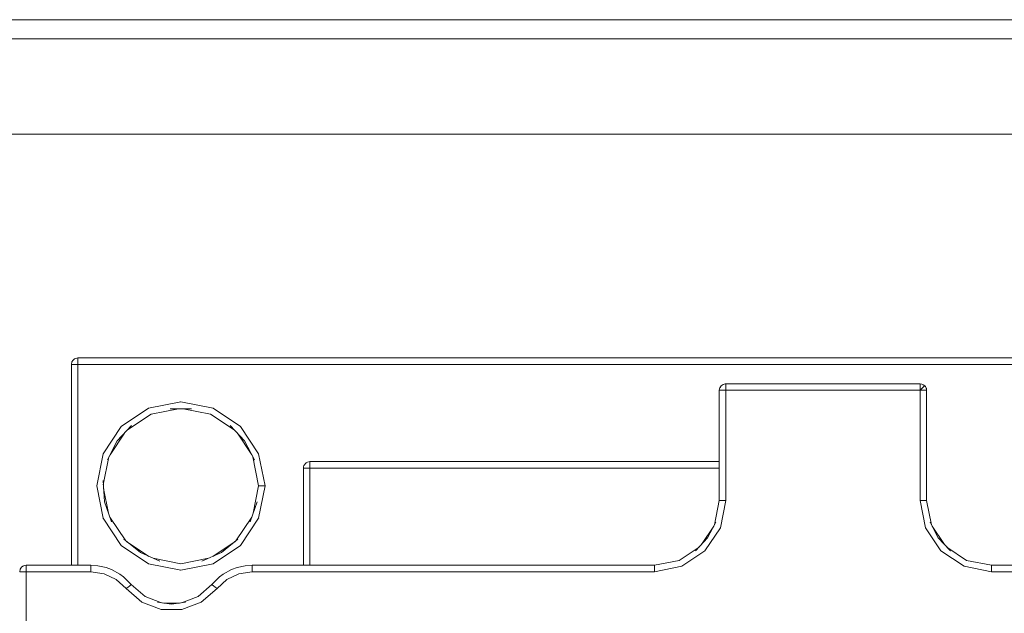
# Model space of a CAD drawing. Header units: millimetres. Extents: x 53056 to 116131, y -669674 to -625124.
# Tile 37 of 168: x 67660 to 67789, y -659163 to -659085. Entities that reach past the tile are written whole.
import ezdxf

# ---------------------------------------------------------------- set-up
doc = ezdxf.new("R2010")
doc.units = ezdxf.units.MM
doc.header["$MEASUREMENT"] = 0
doc.linetypes.add('DGN Style 1', pattern=[536.199087, 0.892178, -535.306909])
doc.layers.add('Tank and Accumulators', color=7, linetype='Continuous', lineweight=0)

# ---------------------------------------------------------------- blocks, each defined once
blk = doc.blocks.new('*U55')
at = {"layer": 'Tank and Accumulators', "color": 7, "linetype": 'Continuous', "lineweight": 0}
for p, q in [((-16926.81, -11730.84), (-16926.82, -11730.85)), ((-16815.11, -11733.84), (-16815.31, -11733.75)), ((-16814.8, -11734.14), (-16814.79, -11734.15)), ((-16814.71, -11734.35), (-16814.71, -11734.36)), ((-16920.35, -11739.31), (-16916.76, -11736.91)), ((-16916.72, -11736.9), (-16916.76, -11736.91)), ((-16912.22, -11736.99), (-16908.63, -11737.7)), ((-16908.63, -11737.7), (-16905.53, -11739.77)), ((-16921.83, -11743.02), (-16919.94, -11740.21)), ((-16905.12, -11740.21), (-16903.24, -11743.02)), ((-16904.68, -11739.37), (-16904.72, -11739.31)), ((-16923.58, -11747.12), (-16922.74, -11742.89)), ((-16922.72, -11742.86), (-16922.74, -11742.89)), ((-16922.71, -11746.97), (-16921.98, -11743.31)), ((-16895.92, -11743.99), (-16895.92, -11743.99)), ((-16922.03, -11750.69), (-16922.67, -11747.43)), ((-16901.49, -11747.17), (-16901.48, -11747.12)), ((-16922.75, -11751.31), (-16922.74, -11751.35)), ((-16919.77, -11754.31), (-16921.84, -11751.19)), ((-16903.22, -11751.19), (-16905.3, -11754.31)), ((-16902.33, -11751.35), (-16904.72, -11754.94)), ((-16844.22, -11754.81), (-16842.61, -11752.4)), ((-16813.95, -11752.4), (-16812.34, -11754.81)), ((-16919.66, -11754.39), (-16916.73, -11756.35)), ((-16905.41, -11754.39), (-16908.34, -11756.35)), ((-16904.75, -11754.96), (-16904.72, -11754.94)), ((-16933.15, -11757.59), (-16933.16, -11757.59)), ((-16932.83, -11757.52), (-16932.84, -11757.52)), ((-16924.35, -11757.52), (-16924.34, -11757.52)), ((-16912.58, -11758.16), (-16912.53, -11758.17)), ((-16908.31, -11757.33), (-16912.53, -11758.17)), ((-16908.45, -11760.05), (-16908.46, -11760.06)), ((-16914.77, -11762.49), (-16912.73, -11762.49))]:
    blk.add_line(p, q, dxfattribs=at)
at = {"layer": 'Tank and Accumulators', "color": 7, "linetype": 'Continuous', "lineweight": 0, "flags": 128}
for points in [[(-16596.26, -12033.46), (-16596.26, -12033.46), (-16596.26, -11688.46), (-16596.34, -11687.86), (-16596.45, -11687.5), (-16596.7, -11687.04), (-16596.99, -11686.69), (-16597.8, -11686.15), (-16597.94, -11686.1), (-16598.76, -11685.96), (-17393.76, -11685.96), (-17394.04, -11685.98), (-17394.71, -11686.15), (-17395.13, -11686.42), (-17395.52, -11686.69), (-17395.94, -11687.31)], [(-16598.75, -11688.46), (-16598.76, -11688.46), (-17393.76, -11688.46), (-17393.76, -11688.46)], [(-16611.26, -11700.96), (-17381.26, -11700.96), (-17381.26, -12020.96), (-16611.26, -12020.96), (-16611.26, -11700.96)], [(-16730.08, -11730.48), (-16729.88, -11730.64), (-16729.93, -11730.57), (-16730.21, -11730.39), (-16730.3, -11730.35), (-16730.53, -11730.32), (-16926.03, -11730.32), (-16926.2, -11730.35), (-16926.36, -11730.39), (-16926.49, -11730.46), (-16926.63, -11730.57), (-16926.72, -11730.68), (-16926.82, -11730.85), (-16926.88, -11731.17), (-16926.88, -11757.52), (-16926.88, -11757.52)], [(-16926.88, -11731.17), (-16926.88, -11731.17), (-16926.82, -11731.17), (-16926.63, -11731.17), (-16926.36, -11731.17), (-16926.03, -11731.17), (-16926.03, -11731.17)], [(-16926.03, -11731.17), (-16926.03, -11730.85), (-16926.03, -11730.57), (-16926.03, -11730.39), (-16926.03, -11730.32), (-16926.04, -11730.32)], [(-16730.53, -11731.17), (-16730.53, -11731.17), (-16926.03, -11731.17), (-16926.03, -11757.52)], [(-16842.52, -11752.22), (-16841.88, -11749.02), (-16841.88, -11734.57), (-16841.85, -11734.38), (-16841.82, -11734.25), (-16841.78, -11734.19), (-16841.63, -11733.97), (-16841.5, -11733.88), (-16841.36, -11733.79), (-16841.13, -11733.73), (-16841.03, -11733.72), (-16815.53, -11733.72), (-16815.31, -11733.75), (-16815.31, -11733.75)], [(-16815.53, -11734.57), (-16815.53, -11734.57), (-16841.03, -11734.57), (-16841.03, -11734.25), (-16841.03, -11733.97), (-16841.03, -11733.79), (-16841.03, -11733.72), (-16841.03, -11733.72)], [(-16736.85, -11760.59), (-16738.9, -11762.37), (-16741.45, -11763.32), (-16744.17, -11763.32), (-16746.71, -11762.37), (-16748.77, -11760.59), (-16750.06, -11759.4), (-16751.66, -11758.63), (-16753.4, -11758.37), (-16806.18, -11758.37), (-16809.76, -11757.66), (-16812.79, -11755.63), (-16814.82, -11752.6), (-16815.53, -11749.02), (-16815.53, -11734.57), (-16815.53, -11734.25), (-16815.53, -11733.97), (-16815.53, -11733.79), (-16815.53, -11733.72), (-16815.53, -11733.72)], [(-16815.31, -11733.75), (-16815.21, -11733.79), (-16815.2, -11733.79)], [(-16815.21, -11733.79), (-16815.21, -11733.79), (-16815.11, -11733.84)], [(-16815.11, -11733.84), (-16815.11, -11733.84), (-16814.93, -11733.97), (-16814.84, -11734.08), (-16814.79, -11734.15), (-16814.79, -11734.16)], [(-16841.82, -11734.57), (-16841.82, -11734.57), (-16841.63, -11734.57), (-16841.36, -11734.57), (-16841.03, -11734.57), (-16841.03, -11749.02), (-16841.74, -11752.6), (-16843.77, -11755.63), (-16846.8, -11757.66), (-16850.38, -11758.37), (-16903.16, -11758.37), (-16904.91, -11758.63), (-16906.5, -11759.4), (-16907.79, -11760.59), (-16909.85, -11762.37), (-16912.39, -11763.32), (-16915.11, -11763.32), (-16917.66, -11762.37), (-16919.71, -11760.59), (-16921.01, -11759.4), (-16922.6, -11758.63), (-16924.35, -11758.37), (-16932.83, -11758.37), (-16932.83, -11758.37)], [(-16841.88, -11734.57), (-16841.88, -11734.57), (-16841.82, -11734.57)], [(-16841.78, -11734.19), (-16841.82, -11734.25), (-16841.82, -11734.25)], [(-16841.62, -11733.96), (-16841.63, -11733.97), (-16841.77, -11734.18)], [(-16815.53, -11734.57), (-16815.3, -11734.34), (-16815.11, -11734.15), (-16814.98, -11734.02), (-16814.93, -11733.97), (-16814.92, -11733.98)], [(-16814.68, -11734.57), (-16814.68, -11734.57), (-16814.75, -11734.57), (-16814.93, -11734.57), (-16815.21, -11734.57), (-16815.53, -11734.57)], [(-16814.71, -11734.35), (-16814.71, -11734.35), (-16814.74, -11734.27), (-16814.79, -11734.15), (-16814.75, -11734.25), (-16814.71, -11734.35), (-16814.69, -11734.47), (-16814.68, -11734.57), (-16814.68, -11749.02), (-16814.05, -11752.22)], [(-16916.76, -11736.91), (-16912.53, -11736.07), (-16912.57, -11736.08)], [(-16912.53, -11736.07), (-16908.31, -11736.91), (-16904.72, -11739.31)], [(-16919.54, -11739.77), (-16916.44, -11737.7), (-16912.85, -11736.99)], [(-16911.15, -11736.99), (-16911.14, -11736.99), (-16913.93, -11736.99), (-16913.92, -11736.99)], [(-16922.74, -11742.89), (-16920.35, -11739.31), (-16920.37, -11739.34)], [(-16919, -11739.19), (-16918.99, -11739.18), (-16920.89, -11741.22), (-16920.91, -11741.25)], [(-16906.08, -11739.19), (-16906.08, -11739.18), (-16904.18, -11741.22), (-16904.16, -11741.25)], [(-16904.72, -11739.31), (-16902.33, -11742.89), (-16902.4, -11742.78)], [(-16922.17, -11743.69), (-16922.18, -11743.7), (-16920.89, -11741.22), (-16920.89, -11741.22)], [(-16902.9, -11743.69), (-16902.89, -11743.7), (-16904.18, -11741.22), (-16904.18, -11741.21)], [(-16902.33, -11742.89), (-16901.48, -11747.12), (-16901.81, -11747.12), (-16902.09, -11747.12), (-16902.27, -11747.12), (-16902.33, -11747.12)], [(-16903.09, -11743.31), (-16902.33, -11747.12), (-16903.04, -11750.69)], [(-16896.44, -11744.77), (-16896.42, -11744.63), (-16896.38, -11744.45), (-16896.31, -11744.34), (-16896.19, -11744.17), (-16896.11, -11744.1), (-16895.92, -11743.99), (-16895.59, -11743.92), (-16841.88, -11743.92), (-16841.88, -11743.92)], [(-16895.59, -11743.92), (-16895.59, -11743.92), (-16895.59, -11743.99)], [(-16895.59, -11744.45), (-16895.59, -11744.17), (-16895.59, -11743.99)], [(-16896.44, -11744.76), (-16896.44, -11744.77), (-16896.38, -11744.77), (-16896.19, -11744.77), (-16895.92, -11744.77), (-16895.59, -11744.77), (-16895.59, -11757.52)], [(-16896.44, -11757.52), (-16896.44, -11757.52), (-16896.44, -11744.77)], [(-16895.59, -11744.45), (-16895.59, -11744.77), (-16841.88, -11744.77)], [(-16921.62, -11751.83), (-16921.62, -11751.83), (-16922.55, -11749.2), (-16922.74, -11746.42), (-16922.74, -11746.43)], [(-16922.74, -11751.35), (-16923.58, -11747.12), (-16923.57, -11747.19)], [(-16901.48, -11747.12), (-16902.33, -11751.35), (-16902.32, -11751.31)], [(-16903.45, -11751.82), (-16903.45, -11751.83), (-16902.52, -11749.2), (-16902.52, -11749.21)], [(-16841.03, -11749.02), (-16841.36, -11749.02), (-16841.63, -11749.02), (-16841.82, -11749.02), (-16841.88, -11749.02), (-16841.88, -11749.02)], [(-16815.53, -11749.02), (-16815.21, -11749.02), (-16814.93, -11749.02), (-16814.75, -11749.02), (-16814.68, -11749.02), (-16814.68, -11749.02)], [(-16916.76, -11757.33), (-16920.35, -11754.94), (-16922.74, -11751.35)], [(-16842.34, -11751.88), (-16842.34, -11751.88), (-16843.41, -11753.94), (-16843.39, -11753.91)], [(-16811.57, -11755.64), (-16811.56, -11755.64), (-16813.15, -11753.94), (-16814.22, -11751.88), (-16814.22, -11751.89)], [(-16917.84, -11755.87), (-16917.85, -11755.86), (-16920.01, -11754.11), (-16920, -11754.11)], [(-16905.06, -11754.11), (-16905.06, -11754.11), (-16907.22, -11755.86), (-16907.22, -11755.87)], [(-16843.42, -11753.95), (-16843.41, -11753.94), (-16845, -11755.64), (-16844.99, -11755.64)], [(-16813.17, -11753.91), (-16813.15, -11753.94), (-16813.14, -11753.95)], [(-16915.3, -11756.97), (-16915.3, -11756.97), (-16917.85, -11755.86), (-16917.92, -11755.81)], [(-16912.44, -11762.44), (-16910.28, -11761.64), (-16908.46, -11760.06), (-16907.45, -11759.05), (-16906.97, -11758.69), (-16905.87, -11758.09), (-16905.15, -11757.82), (-16904.08, -11757.59), (-16903.16, -11757.52), (-16850.38, -11757.52), (-16847.13, -11756.88), (-16844.53, -11755.14)], [(-16909.77, -11756.97), (-16909.77, -11756.97), (-16907.22, -11755.86), (-16907.15, -11755.81)], [(-16904.72, -11754.94), (-16908.31, -11757.33), (-16908.27, -11757.31)], [(-16812.04, -11755.14), (-16809.43, -11756.88), (-16806.18, -11757.52), (-16753.4, -11757.52), (-16752.48, -11757.59), (-16751.41, -11757.82), (-16750.7, -11758.09), (-16749.59, -11758.69), (-16749.12, -11759.05), (-16748.1, -11760.06), (-16746.28, -11761.64), (-16744.13, -11762.44)], [(-16908.92, -11756.6), (-16912.53, -11757.32), (-16916.15, -11756.6)], [(-16933.68, -11758.37), (-16933.62, -11758.05), (-16933.52, -11757.88), (-16933.43, -11757.77), (-16933.29, -11757.66), (-16933.16, -11757.59), (-16933, -11757.55), (-16932.83, -11757.52), (-16924.35, -11757.52), (-16923.42, -11757.59), (-16922.35, -11757.82), (-16921.64, -11758.09), (-16920.53, -11758.69), (-16920.06, -11759.05), (-16919.05, -11760.06), (-16917.23, -11761.64), (-16915.07, -11762.44)], [(-16932.83, -11767.86), (-16932.83, -11758.37), (-16933.16, -11758.37), (-16933.43, -11758.37), (-16933.62, -11758.37), (-16933.68, -11758.37)], [(-16932.83, -11758.36), (-16932.83, -11758.05), (-16932.83, -11757.77), (-16932.83, -11757.59), (-16932.83, -11757.52), (-16932.83, -11757.52)], [(-16924.35, -11758.37), (-16924.35, -11758.05), (-16924.35, -11757.77), (-16924.35, -11757.59), (-16924.35, -11757.52), (-16924.35, -11757.52)], [(-16912.53, -11758.17), (-16916.76, -11757.33), (-16916.73, -11757.34)], [(-16903.16, -11758.37), (-16903.16, -11758.05), (-16903.16, -11757.77), (-16903.16, -11757.59), (-16903.16, -11757.52), (-16903.17, -11757.52)], [(-16850.38, -11758.37), (-16850.38, -11758.05), (-16850.38, -11757.77), (-16850.38, -11757.59), (-16850.38, -11757.52), (-16850.38, -11757.52)], [(-16806.18, -11757.52), (-16806.18, -11757.52), (-16806.18, -11757.59), (-16806.18, -11757.77), (-16806.18, -11758.05), (-16806.18, -11758.37)], [(-16919.46, -11760.39), (-16919.46, -11760.39), (-16919.71, -11760.59)], [(-16919.06, -11760.05), (-16919.05, -11760.06), (-16919.1, -11760.1), (-16919.24, -11760.21), (-16919.46, -11760.39)], [(-16907.79, -11760.59), (-16908.05, -11760.39), (-16908.26, -11760.21), (-16908.41, -11760.1), (-16908.46, -11760.06), (-16908.46, -11760.06)], [(-16913.77, -11762.62), (-16913.75, -11762.63), (-16915.6, -11762.37), (-16915.59, -11762.37)], [(-16911.91, -11762.37), (-16911.91, -11762.37), (-16913.75, -11762.63), (-16913.74, -11762.62)]]:
    blk.add_lwpolyline(points, dxfattribs=at)

msp = doc.modelspace()

# ---------------------------------------------------------------- block references
at = {"color": 7, "linetype": 'DGN Style 1', "lineweight": 0}
msp.add_blockref('*U55', (84593.95, -647399.35), dxfattribs=at)

doc.saveas('drawing.dxf')
